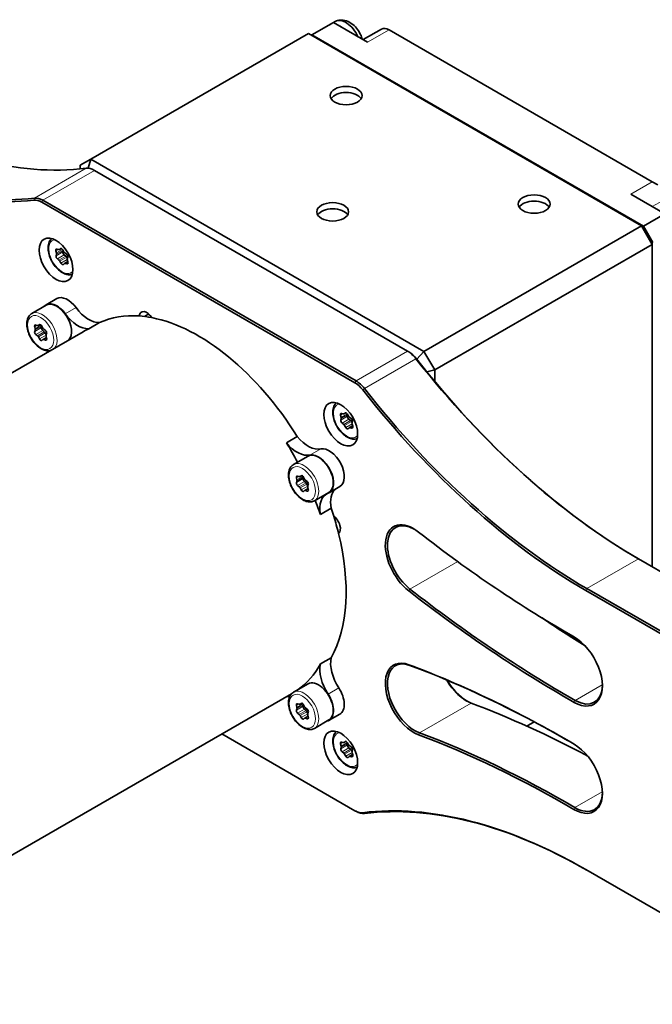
# Model space of a CAD drawing. Header units: millimetres. Extents: x 10 to 1178, y 10 to 830.
# Tile 40 of 44: x 951 to 1034, y 601 to 731. Entities that reach past the tile are written whole.
import ezdxf

# ---------------------------------------------------------------- set-up
doc = ezdxf.new("R2010")
doc.units = ezdxf.units.MM
doc.header["$LTSCALE"] = 2
doc.layers.add('Sichtbar (ISO)', color=7, linetype='Continuous', lineweight=35)
doc.layers.add('Sichtbar schmal (ISO)', color=7, linetype='Continuous', lineweight=18)

msp = doc.modelspace()

# ---------------------------------------------------------------- linework, layer by layer
at = {"layer": 'Sichtbar (ISO)'}
for p, q in [((991.89599515, 730.2719153), (989.06756803, 728.63892214)), ((992.12234075, 730.410596), (991.37280756, 729.97785282)), ((991.89599515, 730.2719153), (996.38612321, 727.67953866)), ((988.60794862, 728.82263387), (959.97012398, 712.2885781)), ((1032.44856905, 703.51123986), (988.60794862, 728.82263387)), ((989.06756803, 728.63892214), (988.99685735, 728.59809731)), ((989.06756803, 728.63892214), (1032.69605643, 703.45000262)), ((998.21455034, 729.41158946), (995.80033678, 728.01774261)), ((1033.86278262, 709.30836558), (999.21455034, 729.31253182)), ((958.55591042, 711.47208152), (959.97012398, 712.2885781)), ((959.97012398, 712.2885781), (959.61178387, 711.08274788)), ((959.97012398, 712.2885781), (1003.81074442, 686.9771841)), ((958.55591042, 711.47208152), (958.55591042, 710.99599)), ((960.42674208, 710.80020465), (1001.65707004, 686.9958637)), ((1034.5698894, 708.90011729), (1033.86278262, 709.30836558)), ((953.49709563, 706.63607209), (994.72742359, 682.83173114)), ((994.86884494, 683.07668012), (953.63851698, 706.88102106)), ((1031.03435549, 707.67537242), (1035.52448355, 705.08299578)), ((1032.69605643, 703.45000262), (1035.52448355, 705.08299578)), ((1003.81074442, 686.9771841), (1032.44856905, 703.51123986)), ((1032.44856905, 703.51123986), (1032.65567583, 703.3916667)), ((1033.86278262, 701.06175012), (1032.44856905, 703.51123986)), ((1032.65567583, 703.3916667), (1033.86278262, 701.30089643)), ((1033.93349329, 701.30669909), (1032.69605643, 703.45000262)), ((955.4344245, 699.92652446), (955.35915379, 700.19937535)), ((955.50615573, 700.43895079), (955.71227513, 700.37934969)), ((955.81090659, 700.38685849), (956.0589507, 700.53006683)), ((955.82518303, 700.39684472), (955.95959267, 700.50921065)), ((956.27642892, 700.34150674), (956.42404011, 700.07986497)), ((956.27949978, 700.08550116), (956.32744782, 700.25107542)), ((1033.86278262, 701.06175012), (1005.22495798, 684.52769435)), ((1033.86278262, 701.30089643), (1033.86278262, 701.06175012)), ((1033.86278262, 658.60392791), (1033.86278262, 701.06175012)), ((955.38147417, 699.56702584), (955.43998238, 699.7690665)), ((955.76098884, 698.99926152), (955.55130849, 699.15974648)), ((956.02706581, 698.59765683), (955.87945462, 698.8592986)), ((956.65901445, 699.51773685), (956.4493341, 699.67822181)), ((956.49258814, 698.55230508), (956.92688934, 698.80304899)), ((956.54250589, 699.93990204), (956.75218624, 699.77941709)), ((956.87407252, 699.20656348), (956.77748023, 699.37777392)), ((956.92202056, 699.37213773), (956.86351235, 699.17009707)), ((956.86907023, 699.01263911), (956.94434094, 698.73978822)), ((956.4783117, 698.54231885), (956.34390206, 698.42995292)), ((956.797339, 698.50021278), (956.5912196, 698.55981388)), ((955.48828177, 693.92099616), (954.07406821, 693.10449958)), ((952.1898799, 691.95892793), (954.09906821, 693.06119831)), ((967.57224514, 691.89612155), (967.0045216, 691.56834621)), ((952.63758575, 689.9449739), (952.57063842, 690.21643406)), ((952.57063842, 689.59643529), (952.63758575, 689.79059133)), ((952.7291936, 690.44200255), (952.93727334, 690.37132438)), ((953.04450508, 690.37612811), (953.26421226, 690.5029761)), ((953.05306027, 690.38166605), (953.19419268, 690.48353459)), ((953.46866403, 690.11491062), (953.52425811, 690.27614073)), ((953.51130305, 690.30045083), (953.65243546, 690.03561662)), ((953.76822238, 689.89157572), (953.97630212, 689.72198411)), ((961.10429279, 690.76495165), (959.69007923, 689.94845507)), ((903.18435312, 657.36878848), (958.94804604, 689.5639716)), ((952.93727334, 689.01819143), (952.7291936, 689.18778305)), ((953.19419268, 688.60931632), (953.05306027, 688.87415054)), ((953.65243546, 688.52810111), (953.51130305, 688.42623257)), ((953.83529895, 689.53666676), (953.62721922, 689.70625837)), ((953.66099064, 688.53363905), (954.11026997, 688.79303059)), ((953.97630212, 688.46776461), (953.76822238, 688.53844278)), ((954.07926323, 689.15210175), (953.95108588, 689.39262587)), ((954.1348573, 689.31333186), (954.06790998, 689.11917582)), ((954.06790998, 688.96479326), (954.1348573, 688.6933331)), ((1001.65707004, 686.9958637), (1001.7984914, 686.91421405)), ((1003.81074442, 686.9771841), (1002.84802923, 685.96090065)), ((1003.81074442, 686.9771841), (1005.22495798, 684.52769435)), ((1004.18833287, 684.27978928), (1005.22495798, 684.52769435)), ((1005.22495798, 684.52769435), (1005.22495798, 683.01787922)), ((992.91068165, 678.27938697), (992.83296855, 678.55255949)), ((992.86189819, 677.91675877), (992.91788526, 678.12106964)), ((992.97649681, 678.79620758), (993.18196662, 678.73990997)), ((993.27806566, 678.74813187), (993.53377497, 678.8957657)), ((993.29398355, 678.75951974), (993.42635564, 678.87496019)), ((993.74300539, 678.7118712), (993.89248812, 678.45126272)), ((993.7599238, 678.4352341), (993.8057531, 678.60247672)), ((994.01170867, 678.31255516), (994.22179385, 678.15482309)), ((993.24510487, 677.35228962), (993.03501968, 677.51002169)), ((993.51380814, 676.95297358), (993.36432541, 677.21358206)), ((993.96282998, 676.90532504), (993.8304579, 676.78988459)), ((994.14313048, 677.87076495), (993.9330453, 678.02849702)), ((993.97874787, 676.91671291), (994.40884078, 677.16502717)), ((994.28031672, 676.8686372), (994.07484692, 676.92493481)), ((994.34908604, 677.58084339), (994.26235102, 677.73205739)), ((994.39491535, 677.74808601), (994.33892827, 677.54377514)), ((994.34613188, 677.38545781), (994.42384498, 677.11228529)), ((985.70601286, 674.92814878), (987.12022642, 675.74464536)), ((986.63783557, 672.07039144), (988.54702388, 673.17266183)), ((987.08554142, 670.05643742), (987.0185941, 670.32789758)), ((987.17714928, 670.55346607), (987.38522902, 670.48278789)), ((987.49246076, 670.48759162), (987.71216793, 670.61443962)), ((987.50101594, 670.49312956), (987.64214835, 670.59499811)), ((987.91661971, 670.22637414), (987.97221378, 670.38760425)), ((987.95925872, 670.41191435), (988.10039113, 670.14708014)), ((987.0185941, 669.70789881), (987.08554142, 669.90205485)), ((987.38522902, 669.12965495), (987.17714928, 669.29924656)), ((987.64214835, 668.72077984), (987.50101594, 668.98561405)), ((988.28325463, 669.64813028), (988.07517489, 669.81772189)), ((988.21617806, 670.00303924), (988.4242578, 669.83344763)), ((988.52721891, 669.26356527), (988.39904156, 669.50408938)), ((988.58281298, 669.42479538), (988.51586565, 669.23063934)), ((988.51586565, 669.07625677), (988.58281298, 668.80479662)), ((992.73623744, 669.18271742), (991.32202388, 668.36622084)), ((988.10039113, 668.63956463), (987.95925872, 668.53769608)), ((988.10894632, 668.64510257), (988.55822565, 668.90449411)), ((988.4242578, 668.57922813), (988.21617806, 668.6499063)), ((989.38783557, 667.30725172), (991.29702388, 668.40952211)), ((991.59180721, 666.31099771), (990.17759364, 665.49450113)), ((992.55022233, 663.05323896), (992.69730706, 663.13815837)), ((1032.05443835, 659.64797596), (1071.16964651, 637.0648)), ((1025.12479189, 655.4838434), (1064.24000005, 632.90066744)), ((1064.38142141, 633.14561641), (1025.26621325, 655.72879237)), ((1022.6463126, 649.91231197), (1022.78773395, 649.83066232)), ((990.17759364, 645.81840183), (991.59180721, 646.63489841)), ((986.63783557, 642.09621701), (988.54702388, 643.19848739)), ((930.68435312, 609.73739127), (986.38269178, 641.89484209)), ((987.17714928, 640.57929163), (987.38522902, 640.50861346)), ((987.49246076, 640.51341719), (987.71216793, 640.64026519)), ((987.50101594, 640.51895513), (987.64214835, 640.62082367)), ((987.08554142, 640.08226298), (987.0185941, 640.35372314)), ((987.0185941, 639.73372438), (987.08554142, 639.92788042)), ((987.38522902, 639.15548052), (987.17714928, 639.32507213)), ((987.91661971, 640.25219971), (987.97221378, 640.41342982)), ((987.95925872, 640.43773992), (988.10039113, 640.1729057)), ((988.28325463, 639.67395584), (988.07517489, 639.84354746)), ((988.21617806, 640.02886481), (988.4242578, 639.8592732)), ((988.52721891, 639.28939084), (988.39904156, 639.52991495)), ((988.58281298, 639.45062095), (988.51586565, 639.25646491)), ((992.73623744, 639.20854298), (991.32202388, 638.3920464)), ((987.64214835, 638.74660541), (987.50101594, 639.01143962)), ((988.10039113, 638.66539019), (987.95925872, 638.56352165)), ((988.10894632, 638.67092813), (988.55822565, 638.93031968)), ((988.4242578, 638.60505369), (988.21617806, 638.67573186)), ((988.51586565, 639.10208234), (988.58281298, 638.83062218)), ((989.38783557, 637.33307729), (991.29702388, 638.43534767)), ((1017.34036445, 637.6337532), (1018.31209829, 638.194784)), ((994.72742359, 626.49346706), (977.21707565, 636.60307115)), ((992.91068165, 635.00506818), (992.83296855, 635.2782407)), ((992.97649681, 635.52188879), (993.18196662, 635.46559118)), ((993.27806566, 635.47381308), (993.53377497, 635.62144692)), ((993.29398355, 635.48520095), (993.42635564, 635.6006414)), ((993.74300539, 635.43755241), (993.89248812, 635.17694393)), ((993.7599238, 635.16091531), (993.8057531, 635.32815793)), ((992.86189819, 634.64243998), (992.91788526, 634.84675085)), ((993.24510487, 634.07797083), (993.03501968, 634.2357029)), ((994.14313048, 634.59644616), (993.9330453, 634.75417823)), ((994.01170867, 635.03823637), (994.22179385, 634.8805043)), ((994.34908604, 634.3065246), (994.26235102, 634.4577386)), ((994.39491535, 634.47376722), (994.33892827, 634.26945635)), ((994.34613188, 634.11113902), (994.42384498, 633.8379665)), ((993.51380814, 633.67865479), (993.36432541, 633.93926327)), ((993.96282998, 633.63100625), (993.8304579, 633.5155658)), ((993.97874787, 633.64239412), (994.40884078, 633.89070838)), ((994.28031672, 633.59431841), (994.07484692, 633.65061602)), ((994.86884494, 626.4118174), (994.72742359, 626.49346706)), ((1055.85541862, 600.99916164), (1025.12479189, 618.74149725))]:
    msp.add_line(p, q, dxfattribs=at)
for centre, major_axis, start_param, end_param in [((993.52234075, 727.98572487), (-1.4, 2.42487113), 4.5571652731, 6.2831853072), ((999.21455034, 727.67953866), (-1, 1.73205081), 5.4977871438, 6.2831853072), ((993.55769609, 719.84117148), (-2.1, 0), 3.4850213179, 5.9397566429), ((930.02937377, 783.87190093), (40, -69.2820323), 5.4977871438, 6.0422190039), ((923.09972732, 779.87106768), (40.1, -69.45523738), 5.4977871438, 6.0422190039), ((923.24114868, 779.95271734), (40, -69.2820323), 5.4977871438, 6.0422190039), ((960.42674208, 708.35071491), (-1.5, 2.59807621), 5.4977871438, 6.0422190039), ((953.49709563, 704.34988166), (-1.4, 2.42487113), 5.4977871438, 6.0422190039), ((953.63851698, 704.43153132), (-1.5, 2.59807621), 5.4977871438, 6.0422190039), ((1018.30643343, 705.55248131), (-2.1, 0), 3.4850213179, 5.9397566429), ((991.78992914, 704.53186059), (-2.1, 0), 3.4850213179, 5.9397566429), ((955.55752427, 700.17163436), (-0.15, 0.25980762), 5.7423720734, 7.4307612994), ((955.66090659, 700.64666611), (0.15, -0.25980762), 5.7423720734, 6.3835637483), ((956.12386911, 700.25938925), (-0.15, 0.25980762), 4.6951745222, 6.3835637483), ((955.58540253, 699.38182689), (0.15, -0.25980762), 3.647976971, 5.3363661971), ((955.23605402, 699.95426544), (0.15, -0.25980762), 0.5063843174, 1.1475759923), ((955.7268948, 698.77718111), (0.15, -0.25980762), 1.5535818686, 2.1947735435), ((956.48342814, 699.90030222), (0.15, -0.25980762), 3.647976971, 5.3363661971), ((956.57659993, 700.16198246), (-0.15, 0.25980762), 1.5535818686, 2.1947735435), ((956.62492041, 699.29565644), (0.15, -0.25980762), 1.5535818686, 2.1947735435), ((956.7180922, 699.55733667), (-0.15, 0.25980762), 3.647976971, 5.3363661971), ((957.06744071, 698.98489813), (-0.15, 0.25980762), 0.5063843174, 1.1475759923), ((956.17962562, 698.67977431), (0.15, -0.25980762), 4.6951745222, 6.3835637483), ((956.64258814, 698.29249746), (-0.15, 0.25980762), 5.7423720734, 6.3835637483), ((956.74597046, 698.7675292), (0.15, -0.25980762), 5.7423720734, 7.4307612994), ((956.88828177, 691.49612503), (-1.4, 2.42487113), 4.8972532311, 6.2831853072), ((955.47406821, 690.67962845), (-1.4, 2.42487113), 4.8972532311, 6.4724499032), ((955.47406821, 690.67962845), (-1.375, 2.38156986), 3.326392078, 6.2831853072), ((959.68530016, 694.59672794), (2.1, -3.6373067), 4.8972532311, 5.995935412), ((958.2710866, 693.78023136), (2.1, -3.6373067), 4.8972532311, 5.995935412), ((974.11225961, 666.56476957), (-13.75, 23.8156986), 5.9100311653, 6.2305784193), ((967.32102149, 690.91440079), (-0.7125, 1.2340862), 4.7839992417, 6.9446133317), ((974.11225961, 666.56476957), (-13.75, 23.8156986), 5.8185814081, 5.9100311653), ((975.18630745, 667.18487138), (-13.5, 23.3826859), 5.9015181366, 5.9070773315), ((974.11225961, 666.56476957), (13.75, -23.8156986), 1.6234032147, 2.6769887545), ((952.77196186, 690.1773912), (-0.15, 0.25980762), 5.7007900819, 7.389179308), ((952.4362623, 689.98401676), (0.15, -0.25980762), 0.464802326, 1.1059940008), ((952.89450508, 690.63593573), (0.15, -0.25980762), 5.7007900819, 6.3419817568), ((953.35274786, 690.22926491), (-0.15, 0.25980762), 4.6535925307, 6.3419817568), ((953.66998748, 689.92148519), (0.15, -0.25980762), 3.6063949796, 5.2947842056), ((953.81099064, 690.10680254), (-0.15, 0.25980762), 1.5119998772, 2.153191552), ((972.69804604, 665.74827299), (-13.75, 23.8156986), 6.2305784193, 6.2831853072), ((952.77196186, 689.40300987), (0.15, -0.25980762), 3.6063949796, 5.2947842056), ((952.89450508, 688.80296461), (0.15, -0.25980762), 1.5119998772, 2.153191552), ((953.35274786, 688.68050225), (0.15, -0.25980762), 4.6535925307, 6.3419817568), ((953.81099064, 688.27383143), (-0.15, 0.25980762), 5.7007900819, 6.3419817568), ((953.7925307, 689.32143994), (0.15, -0.25980762), 1.5119998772, 2.153191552), ((953.93353386, 689.50675729), (-0.15, 0.25980762), 3.6063949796, 5.2947842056), ((953.93353386, 688.73237596), (0.15, -0.25980762), 5.7007900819, 7.389179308), ((954.26923342, 688.9257504), (-0.15, 0.25980762), 0.464802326, 1.1059940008), ((1001.65707004, 684.54637396), (1.5, -2.59807621), 1.8117626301, 2.3561944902), ((1001.7984914, 684.62802362), (-1.4, 2.42487113), 4.9533552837, 5.4977871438), ((1032.05443835, 724.96770243), (40, -69.2820323), 4.9533552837, 5.4977871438), ((1032.1958597, 725.04935209), (-40.1, 69.45523738), 1.8117626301, 2.3561944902), ((994.72742359, 680.54554071), (1.4, -2.42487113), 1.8117626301, 2.3561944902), ((994.86884494, 680.62719037), (-1.5, 2.59807621), 4.9533552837, 5.4977871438), ((1025.26621325, 721.04851884), (-40, 69.2820323), 1.8117626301, 2.3561944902), ((1025.12479189, 720.96686919), (40.1, -69.45523738), 4.9533552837, 5.4977871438), ((993.03039776, 678.52817806), (-0.15, 0.25980762), 5.7546954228, 7.4430846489), ((992.71325244, 678.3037684), (0.15, -0.25980762), 0.5187076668, 1.1598993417), ((993.12806566, 679.00793949), (0.15, -0.25980762), 5.7546954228, 6.3958870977), ((993.59227352, 678.62654044), (-0.15, 0.25980762), 4.7074978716, 6.3958870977), ((993.96455662, 678.25253534), (0.15, -0.25980762), 3.6603003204, 5.3486895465), ((994.04321999, 678.53659348), (-0.15, 0.25980762), 1.565905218, 2.2070968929), ((994.19028253, 677.93078477), (-0.15, 0.25980762), 3.6603003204, 5.3486895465), ((993.06653101, 677.73406001), (0.15, -0.25980762), 3.6603003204, 5.3486895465), ((993.21359354, 677.1282513), (0.15, -0.25980762), 1.565905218, 2.2070968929), ((993.66454001, 677.03830434), (0.15, -0.25980762), 4.7074978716, 6.3958870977), ((994.12874787, 676.65690529), (-0.15, 0.25980762), 5.7546954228, 6.3958870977), ((994.11161916, 677.64672663), (0.15, -0.25980762), 1.565905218, 2.2070968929), ((994.22641577, 677.13666672), (0.15, -0.25980762), 5.7546954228, 7.4430846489), ((994.54356109, 677.36107638), (-0.15, 0.25980762), 0.5187076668, 1.1598993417), ((988.53921905, 677.93791011), (2.1, -3.6373067), 4.9996388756, 6.0983210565), ((972.69804604, 665.74827299), (-13.75, 23.8156986), 4.6580065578, 4.7649958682), ((987.12500548, 677.12141353), (2.1, -3.6373067), 4.9996388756, 6.0983210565), ((991.33623744, 671.60758855), (1.4, -2.42487113), 0, 2.9567284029), ((989.92202388, 670.79109197), (-1.375, 2.38156986), 3.1415926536, 6.2831853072), ((989.92202388, 670.79109197), (1.4, -2.42487113), 6.1887968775, 9.2399137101), ((987.21991754, 670.28885471), (-0.15, 0.25980762), 5.7007900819, 7.389179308), ((987.34246076, 670.74739925), (0.15, -0.25980762), 5.7007900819, 6.3419817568), ((987.80070354, 670.34072843), (-0.15, 0.25980762), 4.6535925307, 6.3419817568), ((987.21991754, 669.51447338), (0.15, -0.25980762), 3.6063949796, 5.2947842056), ((986.88421798, 670.09548028), (0.15, -0.25980762), 0.464802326, 1.1059940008), ((987.34246076, 668.91442813), (0.15, -0.25980762), 1.5119998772, 2.153191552), ((988.11794315, 670.03294871), (0.15, -0.25980762), 3.6063949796, 5.2947842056), ((988.25894632, 670.21826606), (-0.15, 0.25980762), 1.5119998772, 2.153191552), ((988.24048637, 669.43290346), (0.15, -0.25980762), 1.5119998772, 2.153191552), ((988.38148954, 669.61822081), (-0.15, 0.25980762), 3.6063949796, 5.2947842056), ((988.7171891, 669.03721391), (-0.15, 0.25980762), 0.464802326, 1.1059940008), ((987.80070354, 668.79196577), (0.15, -0.25980762), 4.6535925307, 6.3419817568), ((988.25894632, 668.38529495), (-0.15, 0.25980762), 5.7007900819, 6.3419817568), ((988.38148954, 668.84383948), (0.15, -0.25980762), 5.7007900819, 7.389179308), ((993.07657521, 664.56544854), (-2.1, 3.6373067), 6.1887968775, 7.2874790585), ((994.49078877, 665.38194512), (-2.1, 3.6373067), 0.1218851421, 1.0042937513), ((972.69804604, 665.74827299), (-13.75, 23.8156986), 4.3805294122, 4.4552076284), ((974.11225961, 666.56476957), (13.75, -23.8156986), 1.1976421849, 1.2389367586), ((974.11225961, 666.56476957), (13.75, -23.8156986), 1.1061924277, 1.1976421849), ((991.80403976, 664.19226185), (0.7125, -1.2340862), 0.0716102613, 2.2322243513), ((1002.44956386, 659.30739592), (-2.6375, 4.568284), 5.323155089, 8.4647477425), ((1002.59098522, 659.38904558), (-2.5375, 4.39507892), 5.5173023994, 8.4647477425), ((974.11225961, 666.56476957), (13.75, -23.8156986), 0.3318595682, 1.1061924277), ((1022.6463126, 779.83125124), (-79.55877728, 137.79984443), 2.1815624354, 2.3640263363), ((1022.6463126, 779.83125124), (84.83377728, -146.93641244), 5.323155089, 5.5056189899), ((1022.78773395, 779.91290089), (-84.73377728, 146.76320736), 2.1815624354, 2.3640263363), ((1029.57595905, 783.83208448), (84.73377728, -146.76320736), 5.4123343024, 5.4599037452), ((1029.71738041, 783.91373414), (-84.83377728, 146.93641244), 2.2713576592, 2.3170623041), ((1022.78773395, 779.91290089), (79.65877728, -137.97304951), 5.4977871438, 5.5051578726), ((1023.55670128, 645.0837959), (2.6375, -4.568284), 5.5056189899, 8.6472116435), ((972.69804604, 665.74827299), (13.75, -23.8156986), 0.0583638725, 0.3318595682), ((993.07657521, 643.39999884), (-2.1, 3.6373067), 0.5665025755, 1.6651847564), ((994.49078877, 644.21649542), (-2.1, 3.6373067), 0.5665025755, 1.6651847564), ((1002.44956386, 641.10104275), (-2.6375, 4.568284), 5.6724191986, 8.8140118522), ((1002.59098522, 641.1826924), (-2.5375, 4.39507892), 5.6724191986, 8.8140118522), ((1022.6463126, 497.25599079), (-84.83377728, 146.93641244), 5.4899552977, 5.6724191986), ((1022.78773395, 497.33764045), (84.73377728, -146.76320736), 2.3567843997, 2.530826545), ((989.92202388, 640.81691753), (-1.375, 2.38156986), 3.1415926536, 6.2831853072), ((1009.37921032, 645.10187599), (2.5375, -4.39507892), 4.6985217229, 5.6724191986), ((1009.52063167, 645.18352565), (-2.6375, 4.568284), 1.5693725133, 2.3370527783), ((989.92202388, 640.81691753), (1.4, -2.42487113), 6.0939207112, 7.9483700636), ((991.33623744, 641.63341411), (1.4, -2.42487113), 0, 1.6651847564), ((1023.69812264, 645.16544556), (2.5375, -4.39507892), 5.5056189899, 7.0490682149), ((987.12500548, 637.71631462), (-2.1, 3.6373067), 5.8373520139, 5.9655240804), ((987.21991754, 640.31468028), (-0.15, 0.25980762), 5.7007900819, 7.389179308), ((987.34246076, 640.77322481), (0.15, -0.25980762), 5.7007900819, 6.3419817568), ((987.80070354, 640.36655399), (-0.15, 0.25980762), 4.6535925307, 6.3419817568), ((1029.57595905, 501.25682404), (79.65877728, -137.97304951), 2.3936363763, 2.530826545), ((987.21991754, 639.54029895), (0.15, -0.25980762), 3.6063949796, 5.2947842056), ((986.88421798, 640.12130585), (0.15, -0.25980762), 0.464802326, 1.1059940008), ((988.11794315, 640.05877428), (0.15, -0.25980762), 3.6063949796, 5.2947842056), ((988.25894632, 640.24409163), (-0.15, 0.25980762), 1.5119998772, 2.153191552), ((988.24048637, 639.45872902), (0.15, -0.25980762), 1.5119998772, 2.153191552), ((988.38148954, 639.64404638), (-0.15, 0.25980762), 3.6063949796, 5.2947842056), ((988.7171891, 639.06303948), (-0.15, 0.25980762), 0.464802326, 1.1059940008), ((987.34246076, 638.9402537), (0.15, -0.25980762), 1.5119998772, 2.153191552), ((987.80070354, 638.81779133), (0.15, -0.25980762), 4.6535925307, 6.3419817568), ((988.25894632, 638.41112051), (-0.15, 0.25980762), 5.7007900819, 6.3419817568), ((988.38148954, 638.86966504), (0.15, -0.25980762), 5.7007900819, 7.389179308), ((1022.78773395, 497.33764045), (-79.65877728, 137.97304951), 5.4899552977, 5.6724191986), ((993.03039776, 635.25385927), (-0.15, 0.25980762), 5.7546954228, 7.4430846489), ((993.12806566, 635.7336207), (0.15, -0.25980762), 5.7546954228, 6.3958870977), ((993.59227352, 635.35222165), (-0.15, 0.25980762), 4.7074978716, 6.3958870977), ((1022.6463126, 497.25599079), (79.55877728, -137.79984443), 2.3483626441, 2.530826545), ((993.06653101, 634.45974122), (0.15, -0.25980762), 3.6603003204, 5.3486895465), ((992.71325244, 635.02944961), (0.15, -0.25980762), 0.5187076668, 1.1598993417), ((993.21359354, 633.85393251), (0.15, -0.25980762), 1.565905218, 2.2070968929), ((993.96455662, 634.97821655), (0.15, -0.25980762), 3.6603003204, 5.3486895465), ((994.04321999, 635.26227469), (-0.15, 0.25980762), 1.565905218, 2.2070968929), ((994.11161916, 634.37240784), (0.15, -0.25980762), 1.565905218, 2.2070968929), ((994.19028253, 634.65646598), (-0.15, 0.25980762), 3.6603003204, 5.3486895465), ((994.54356109, 634.08675759), (-0.15, 0.25980762), 0.5187076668, 1.1598993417), ((1023.55670128, 630.95221982), (2.6375, -4.568284), 5.4899552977, 8.6315479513), ((993.66454001, 633.76398555), (0.15, -0.25980762), 4.7074978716, 6.3958870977), ((994.12874787, 633.3825865), (-0.15, 0.25980762), 5.7546954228, 6.3958870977), ((994.22641577, 633.86234793), (0.15, -0.25980762), 5.7546954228, 7.4430846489), ((1023.69812264, 631.03386948), (2.5375, -4.39507892), 5.4899552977, 7.0490682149), ((994.72742359, 628.77965748), (1.4, -2.42487113), 5.4977871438, 6.0422190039), ((994.86884494, 628.86130714), (1.5, -2.59807621), 5.4977871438, 6.0422190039), ((1025.12479189, 553.25847146), (-40.1, 69.45523738), 5.4977871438, 6.0422190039), ((1025.26621325, 553.34012112), (-40, 69.2820323), 5.4977871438, 6.0422190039)]:
    msp.add_ellipse(centre, major_axis=major_axis, ratio=0.5773502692, start_param=start_param, end_param=end_param, dxfattribs=at)
for centre, major_axis in [((993.55769609, 720.65766806), (2.1, 0)), ((1018.30643343, 706.36897789), (2.1, 0)), ((991.78992914, 705.34835717), (2.1, 0)), ((955.3739299, 699.02050866), (1.575, -2.72798002)), ((992.85058931, 677.38334927), (1.575, -2.72798002)), ((992.85058931, 634.10903048), (1.575, -2.72798002))]:
    msp.add_ellipse(centre, major_axis=major_axis, ratio=0.5773502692, dxfattribs=at)
for points in [[(991.37280756, 729.97785282), (991.33835435, 729.95796124), (991.30505918, 729.93606476), (991.27305253, 729.91225921)], [(967.58853518, 691.79598207), (967.59618773, 691.81778597), (967.60448246, 691.83886796), (967.61333197, 691.85910697)]]:
    msp.add_open_spline(points, degree=3, dxfattribs=at)
for points, knots in [([(995.67506741, 728.09006691), (995.65376059, 728.17258312), (995.62944843, 728.25395314), (995.50344785, 728.627171), (995.36809984, 728.90535611), (995.03660459, 729.42167395), (994.84110269, 729.65994347), (994.38402335, 730.08140723), (994.12285942, 730.26652134), (993.55193603, 730.51400263), (993.25417036, 730.5930445), (992.71455323, 730.59127213), (992.49625578, 730.55843354), (992.2839554, 730.4844864)], [3.4786208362, 3.4786208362, 3.4786208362, 3.4786208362, 3.5925332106, 3.5925332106, 4.008550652, 4.008550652, 4.4222677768, 4.4222677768, 4.8363493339, 4.8363493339, 5.1783095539, 5.1783095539, 5.3881343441, 5.3881343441, 5.3881343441, 5.3881343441]), ([(957.5261995, 697.11559059), (957.43693388, 697.08632067), (957.34381328, 697.06794595), (957.05984769, 697.04432574), (956.86441234, 697.07005812), (956.45136031, 697.19686923), (956.23348236, 697.30742114), (955.80698559, 697.60213442), (955.59886148, 697.78881217), (955.21756557, 698.21452557), (955.04426296, 698.45313834), (954.74740804, 698.9588832), (954.6236883, 699.22577367), (954.43709563, 699.7648196), (954.37443317, 700.03687742), (954.31957594, 700.56320942), (954.32775616, 700.81743029), (954.42351695, 701.2776636), (954.50952231, 701.48565429), (954.6863512, 701.72350671), (954.74062927, 701.7833988), (954.80035726, 701.83688785)], [4.0475009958, 4.0475009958, 4.0475009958, 4.0475009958, 4.1927851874, 4.1927851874, 4.482409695, 4.482409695, 4.8105046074, 4.8105046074, 5.1492154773, 5.1492154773, 5.4853486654, 5.4853486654, 5.8199080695, 5.8199080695, 6.1558235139, 6.1558235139, 6.4944757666, 6.4944757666, 6.8240754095, 6.8240754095, 6.9480732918, 6.9480732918, 6.9480732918, 6.9480732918]), ([(954.63791221, 687.07551466), (954.57645968, 687.06064686), (954.51360541, 687.05065184), (954.26084819, 687.02962753), (954.06541284, 687.05535991), (953.6523608, 687.18217103), (953.43448285, 687.29272294), (953.00798609, 687.58743621), (952.79986198, 687.77411397), (952.41856607, 688.19982736), (952.24526346, 688.43844013), (951.94840853, 688.944185), (951.82468879, 689.21107547), (951.63809613, 689.75012139), (951.57543367, 690.02217921), (951.52057644, 690.54851122), (951.52875665, 690.80273209), (951.62451745, 691.26296539), (951.71052281, 691.47095608), (951.93433097, 691.77200029), (952.0533629, 691.8801098), (952.1898799, 691.95892793)], [4.0952983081, 4.0952983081, 4.0952983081, 4.0952983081, 4.1927851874, 4.1927851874, 4.482409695, 4.482409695, 4.8105046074, 4.8105046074, 5.1492154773, 5.1492154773, 5.4853486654, 5.4853486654, 5.8199080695, 5.8199080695, 6.1558235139, 6.1558235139, 6.4944757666, 6.4944757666, 6.8240754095, 6.8240754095, 7.0685834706, 7.0685834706, 7.0685834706, 7.0685834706]), ([(995.0028589, 675.4784312), (994.91359328, 675.44916128), (994.82047269, 675.43078656), (994.53650709, 675.40716634), (994.34107174, 675.43289872), (993.92801971, 675.55970984), (993.71014176, 675.67026175), (993.28364499, 675.96497502), (993.07552089, 676.15165278), (992.69422497, 676.57736617), (992.52092237, 676.81597894), (992.22406744, 677.32172381), (992.1003477, 677.58861428), (991.91375503, 678.1276602), (991.85109257, 678.39971802), (991.79623534, 678.92605003), (991.80441556, 679.1802709), (991.90017635, 679.6405042), (991.98618172, 679.84849489), (992.1630106, 680.08634732), (992.21728867, 680.14623941), (992.27701666, 680.19972845)], [4.0475009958, 4.0475009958, 4.0475009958, 4.0475009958, 4.1927851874, 4.1927851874, 4.482409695, 4.482409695, 4.8105046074, 4.8105046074, 5.1492154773, 5.1492154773, 5.4853486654, 5.4853486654, 5.8199080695, 5.8199080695, 6.1558235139, 6.1558235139, 6.4944757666, 6.4944757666, 6.8240754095, 6.8240754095, 6.9480732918, 6.9480732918, 6.9480732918, 6.9480732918]), ([(989.38783557, 667.30725172), (989.23943372, 667.22157187), (989.07145435, 667.17125626), (988.70880386, 667.14109105), (988.51336851, 667.16682343), (988.10031648, 667.29363455), (987.88243853, 667.40418645), (987.45594176, 667.69889973), (987.24781766, 667.88557748), (986.86652174, 668.31129088), (986.69321914, 668.54990365), (986.39636421, 669.05564851), (986.27264447, 669.32253899), (986.0860518, 669.86158491), (986.02338935, 670.13364273), (985.96853211, 670.65997474), (985.97671233, 670.91419561), (986.07247312, 671.37442891), (986.15847849, 671.5824196), (986.38228664, 671.88346381), (986.50131857, 671.99157332), (986.63783557, 672.07039144)], [3.926990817, 3.926990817, 3.926990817, 3.926990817, 4.1927851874, 4.1927851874, 4.482409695, 4.482409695, 4.8105046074, 4.8105046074, 5.1492154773, 5.1492154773, 5.4853486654, 5.4853486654, 5.8199080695, 5.8199080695, 6.1558235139, 6.1558235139, 6.4944757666, 6.4944757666, 6.8240754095, 6.8240754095, 7.0685834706, 7.0685834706, 7.0685834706, 7.0685834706]), ([(989.38783557, 637.33307729), (989.23943372, 637.24739744), (989.07145435, 637.19708183), (988.70880386, 637.16691662), (988.51336851, 637.19264899), (988.10031648, 637.31946011), (987.88243853, 637.43001202), (987.45594176, 637.72472529), (987.24781766, 637.91140305), (986.86652174, 638.33711645), (986.69321914, 638.57572922), (986.39636421, 639.08147408), (986.27264447, 639.34836455), (986.0860518, 639.88741047), (986.02338935, 640.1594683), (985.96853211, 640.6858003), (985.97671233, 640.94002117), (986.07247312, 641.40025447), (986.15847849, 641.60824517), (986.38228664, 641.90928938), (986.50131857, 642.01739888), (986.63783557, 642.09621701)], [3.926990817, 3.926990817, 3.926990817, 3.926990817, 4.1927851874, 4.1927851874, 4.482409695, 4.482409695, 4.8105046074, 4.8105046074, 5.1492154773, 5.1492154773, 5.4853486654, 5.4853486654, 5.8199080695, 5.8199080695, 6.1558235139, 6.1558235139, 6.4944757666, 6.4944757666, 6.8240754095, 6.8240754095, 7.0685834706, 7.0685834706, 7.0685834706, 7.0685834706]), ([(995.0028589, 632.20411241), (994.91359328, 632.17484249), (994.82047269, 632.15646777), (994.53650709, 632.13284755), (994.34107174, 632.15857993), (993.92801971, 632.28539105), (993.71014176, 632.39594296), (993.28364499, 632.69065623), (993.07552089, 632.87733399), (992.69422497, 633.30304738), (992.52092237, 633.54166016), (992.22406744, 634.04740502), (992.1003477, 634.31429549), (991.91375503, 634.85334141), (991.85109257, 635.12539923), (991.79623534, 635.65173124), (991.80441556, 635.90595211), (991.90017635, 636.36618541), (991.98618172, 636.57417611), (992.1630106, 636.81202853), (992.21728867, 636.87192062), (992.27701666, 636.92540966)], [4.0475009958, 4.0475009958, 4.0475009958, 4.0475009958, 4.1927851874, 4.1927851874, 4.482409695, 4.482409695, 4.8105046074, 4.8105046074, 5.1492154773, 5.1492154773, 5.4853486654, 5.4853486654, 5.8199080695, 5.8199080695, 6.1558235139, 6.1558235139, 6.4944757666, 6.4944757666, 6.8240754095, 6.8240754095, 6.9480732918, 6.9480732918, 6.9480732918, 6.9480732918])]:
    msp.add_open_spline(points, degree=3, knots=knots, dxfattribs=at)
at = {"layer": 'Sichtbar schmal (ISO)'}
for p, q in [((999.21455034, 729.31253182), (996.38612321, 727.67953866)), ((959.32804202, 711.08039633), (952.53981692, 707.16121274)), ((953.63851698, 706.88102106), (960.42674208, 710.80020465)), ((1031.03435549, 707.67537242), (1033.86278262, 709.30836558)), ((952.53981692, 707.16121274), (952.47164224, 706.89758432)), ((953.63851698, 706.88102106), (953.49709563, 706.63607209)), ((1035.27699618, 706.85887584), (1033.86278262, 706.04237926)), ((955.35915379, 700.19937535), (955.68469275, 700.38732535)), ((956.24296293, 700.39333433), (955.4344245, 699.92652446)), ((955.43998238, 699.7690665), (956.31452384, 700.27398325)), ((956.05670483, 700.53051389), (955.82518303, 700.39684472)), ((955.95959267, 700.50921065), (955.98965565, 700.52656752)), ((956.27949978, 700.08550116), (955.38147417, 699.56702584)), ((955.55130849, 699.15974648), (956.4493341, 699.67822181)), ((956.65901445, 699.51773685), (955.76098884, 698.99926152)), ((955.87945462, 698.8592986), (956.77748023, 699.37777392)), ((956.85687588, 699.0767479), (956.02706581, 698.59765683)), ((956.5912196, 698.55981388), (956.93865346, 698.76040491)), ((956.951789, 698.58938453), (956.797339, 698.50021278)), ((958.00708913, 692.7363662), (956.59287556, 691.91986962)), ((952.57063842, 690.21643406), (952.87534828, 690.39235838)), ((953.46866403, 690.11491062), (952.57063842, 689.59643529)), ((953.43633833, 690.40613392), (952.63758575, 689.9449739)), ((952.63758575, 689.79059133), (953.51351125, 690.29630716)), ((953.26324813, 690.50301806), (953.05306027, 690.38166605)), ((953.19419268, 690.48353459), (953.21182145, 690.49371257)), ((952.7291936, 689.18778305), (953.62721922, 689.70625837)), ((953.83529895, 689.53666676), (952.93727334, 689.01819143)), ((953.05306027, 688.87415054), (953.95108588, 689.39262587)), ((954.06576792, 689.11252053), (953.19419268, 688.60931632)), ((953.76822238, 688.53844278), (954.12259819, 688.74304175)), ((954.14130988, 688.56303189), (953.97630212, 688.46776461)), ((1001.65707004, 686.9958637), (994.86884494, 683.07668012)), ((995.967545, 682.08820225), (1002.7557701, 686.00738583)), ((1002.7557701, 686.00738583), (1002.82394479, 685.9916347)), ((994.86884494, 683.07668012), (994.72742359, 682.83173114)), ((995.967545, 682.08820225), (995.75287697, 681.9091518)), ((992.83296855, 678.55255949), (993.16535332, 678.74446192)), ((993.7599238, 678.4352341), (992.86189819, 677.91675877)), ((993.72084785, 678.74713664), (992.91068165, 678.27938697)), ((992.91788526, 678.12106964), (993.79230761, 678.62591762)), ((993.53107889, 678.89640679), (993.29398355, 678.75951974)), ((993.42635564, 678.87496019), (993.46009465, 678.89443942)), ((993.03501968, 677.51002169), (993.9330453, 678.02849702)), ((994.14313048, 677.87076495), (993.24510487, 677.35228962)), ((993.36432541, 677.21358206), (994.26235102, 677.73205739)), ((994.33641049, 677.42790327), (993.51380814, 676.95297358)), ((994.07484692, 676.92493481), (994.42038898, 677.12443361)), ((994.43158567, 676.95597237), (994.28031672, 676.8686372)), ((990.21743009, 674.13971717), (988.80321652, 673.32322059)), ((987.0185941, 670.32789758), (987.32330396, 670.5038219)), ((987.88429401, 670.51759744), (987.08554142, 670.05643742)), ((987.08554142, 669.90205485), (987.96146692, 670.40777067)), ((987.7112038, 670.61448158), (987.50101594, 670.49312956)), ((987.64214835, 670.59499811), (987.65977713, 670.60517609)), ((987.91661971, 670.22637414), (987.0185941, 669.70789881)), ((987.17714928, 669.29924656), (988.07517489, 669.81772189)), ((988.28325463, 669.64813028), (987.38522902, 669.12965495)), ((987.50101594, 668.98561405), (988.39904156, 669.50408938)), ((988.5137236, 669.22398404), (987.64214835, 668.72077984)), ((988.21617806, 668.6499063), (988.57055387, 668.85450527)), ((988.58926556, 668.6744954), (988.4242578, 668.57922813)), ((1001.96748679, 655.66832618), (1008.2472249, 659.29393467)), ((1025.26621325, 655.72879237), (1032.05443835, 659.64797596)), ((1001.96748679, 655.66832618), (1001.80149406, 655.44004719)), ((1025.26621325, 655.72879237), (1025.12479189, 655.4838434)), ((1023.58568667, 649.3739506), (1023.52748888, 649.40754906)), ((1001.80149406, 645.71671802), (1001.96748679, 645.62336577)), ((1023.72622745, 641.00562617), (1027.2850151, 643.06029318)), ((992.59805798, 642.66664664), (991.18384441, 641.85015006)), ((987.0185941, 640.35372314), (987.32330396, 640.52964746)), ((987.88429401, 640.543423), (987.08554142, 640.08226298)), ((987.7112038, 640.64030715), (987.50101594, 640.51895513)), ((987.64214835, 640.62082367), (987.65977713, 640.63100165)), ((1003.21448365, 636.74201904), (1010.00270875, 640.66120263)), ((1023.58591368, 640.76004274), (1023.72622745, 641.00562617)), ((987.91661971, 640.25219971), (987.0185941, 639.73372438)), ((987.08554142, 639.92788042), (987.96146692, 640.43359624)), ((987.17714928, 639.32507213), (988.07517489, 639.84354746)), ((988.28325463, 639.67395584), (987.38522902, 639.15548052)), ((987.50101594, 639.01143962), (988.39904156, 639.52991495)), ((988.5137236, 639.24980961), (987.64214835, 638.74660541)), ((988.21617806, 638.67573186), (988.57055387, 638.88033083)), ((988.58926556, 638.70032097), (988.4242578, 638.60505369)), ((1003.21448365, 636.74201904), (1003.09763366, 636.48536747)), ((992.83296855, 635.2782407), (993.16535332, 635.47014313)), ((993.72084785, 635.47281785), (992.91068165, 635.00506818)), ((992.91788526, 634.84675085), (993.79230761, 635.35159883)), ((993.53107889, 635.622088), (993.29398355, 635.48520095)), ((993.42635564, 635.6006414), (993.46009465, 635.62012063)), ((993.7599238, 635.16091531), (992.86189819, 634.64243998)), ((993.03501968, 634.2357029), (993.9330453, 634.75417823)), ((994.14313048, 634.59644616), (993.24510487, 634.07797083)), ((993.36432541, 633.93926327), (994.26235102, 634.4577386)), ((994.33641049, 634.15358448), (993.51380814, 633.67865479)), ((994.07484692, 633.65061602), (994.42038898, 633.85011482)), ((994.43158567, 633.68165358), (994.28031672, 633.59431841)), ((1023.67001782, 626.90650274), (1027.28299641, 628.9924569)), ((995.967545, 626.13162572), (995.75287697, 626.23195482)), ((1023.67001782, 626.90650274), (1023.52748888, 626.66219823))]:
    msp.add_line(p, q, dxfattribs=at)
for centre, major_axis, start_param, end_param in [((992.77280756, 727.55298169), (-1.4, 2.42487113), 6.2128236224, 6.2831853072), ((992.77280756, 727.55298169), (-1.4, 2.42487113), 5.2435567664, 5.7520175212), ((956.15174736, 699.46958178), (1.225, -2.12176224), 2.9435170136, 6.4812609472), ((953.5648799, 689.57735807), (1.375, -2.38156986), 0.1847994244, 3.1415926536), ((993.62840677, 677.83242239), (1.225, -2.12176224), 2.9435170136, 6.4812609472), ((988.01283557, 669.68882158), (1.375, -2.38156986), 0, 3.1415926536), ((988.01283557, 639.71464715), (1.375, -2.38156986), 0, 3.1415926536), ((993.62840677, 634.5581036), (1.225, -2.12176224), 2.9435170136, 6.4812609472)]:
    msp.add_ellipse(centre, major_axis=major_axis, ratio=0.5773502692, start_param=start_param, end_param=end_param, dxfattribs=at)
for centre in [(953.35274786, 689.45488358), (987.80070354, 669.5663471), (987.80070354, 639.59217266)]:
    msp.add_ellipse(centre, major_axis=(-1.225, 2.12176224), ratio=0.5773502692, dxfattribs=at)

doc.saveas('drawing.dxf')
